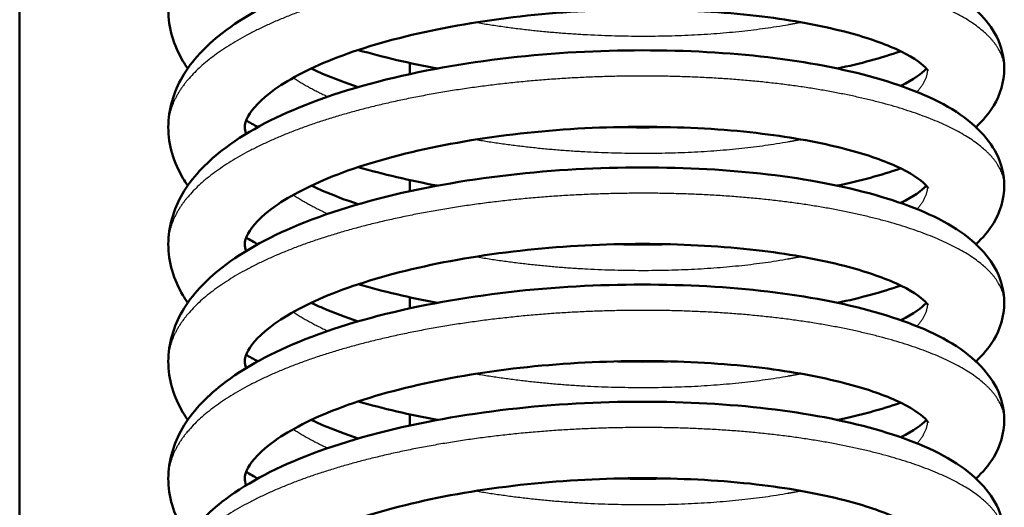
# Model space of a CAD drawing. Header units: millimetres. Extents: x 247 to 1050, y 34 to 1073.
# Tile 17 of 58: x 325.55 to 342.28, y 145.22 to 153.49. Entities that reach past the tile are written whole.
import ezdxf

# ---------------------------------------------------------------- set-up
doc = ezdxf.new("R2010")
doc.units = ezdxf.units.MM
doc.header["$LTSCALE"] = 0.75
doc.layers.add('Visible', color=7, linetype='Continuous', lineweight=50)
doc.layers.add('Visible Narrow', color=7, linetype='Continuous', lineweight=25)

msp = doc.modelspace()

# ---------------------------------------------------------------- linework, layer by layer
at = {"layer": 'Visible'}
msp.add_line((325.552, 100.994, 38.834), (325.552, 184.167, 38.834), dxfattribs=at)
for points, knots in [([(328.077, 151.671, 17.018), (328.077, 151.968, 17.446), (328.166, 152.265, 17.88), (328.479, 152.801, 18.763), (328.709, 153.043, 19.219), (329.364, 153.556, 20.239), (329.845, 153.814, 20.792), (331.002, 154.271, 21.765), (331.71, 154.468, 22.185), (333.177, 154.759, 22.74), (333.951, 154.86, 22.899), (335.47, 154.965, 22.962), (336.235, 154.975, 22.875), (337.675, 154.916, 22.479), (338.368, 154.846, 22.167), (339.617, 154.631, 21.361), (340.182, 154.487, 20.85), (341.143, 154.127, 19.693), (341.546, 153.908, 19.028), (341.964, 153.495, 18.081), (342.07, 153.358, 17.802), (342.229, 153.04, 17.24), (342.277, 152.852, 16.954), (342.277, 152.665, 16.672)], [0, 0, 0, 0, 0.156441, 0.156441, 0.323689, 0.323689, 0.551414, 0.551414, 0.797716, 0.797716, 1.030097, 1.030097, 1.254963, 1.254963, 1.47839, 1.47839, 1.705488, 1.705488, 1.942277, 1.942277, 2.040006, 2.040006, 2.141822, 2.141822, 2.141822, 2.141822]), ([(328.407, 152.665, 14.8), (328.378, 152.706, 14.871), (328.351, 152.749, 14.943), (328.17, 153.054, 15.448), (328.077, 153.356, 15.89), (328.077, 153.659, 16.325)], [1.9564483, 1.9564483, 1.9564483, 1.9564483, 1.9826971, 1.9826971, 2.1417719, 2.1417719, 2.1417719, 2.1417719]), ([(340.984, 152.623, 17.448), (340.984, 152.623, 17.741), (340.972, 152.647, 18.032), (340.858, 152.763, 18.862), (340.687, 152.883, 19.394), (340.205, 153.1, 20.313), (339.906, 153.203, 20.721), (339.157, 153.395, 21.5), (338.681, 153.485, 21.862), (337.612, 153.615, 22.455), (336.999, 153.655, 22.68), (335.735, 153.67, 22.938), (335.067, 153.646, 22.969), (333.77, 153.527, 22.83), (333.124, 153.431, 22.657), (331.952, 153.183, 22.128), (331.409, 153.029, 21.767), (330.516, 152.688, 20.914), (330.148, 152.497, 20.417), (329.645, 152.14, 19.367), (329.495, 151.971, 18.804), (329.388, 151.774, 17.831), (329.377, 151.72, 17.424), (329.377, 151.671, 17.018)], [0.077432, 0.077432, 0.077432, 0.077432, 0.164692, 0.164692, 0.33105, 0.33105, 0.48291, 0.48291, 0.660271, 0.660271, 0.85169, 0.85169, 1.047346, 1.047346, 1.244617, 1.244617, 1.440147, 1.440147, 1.628718, 1.628718, 1.805501, 1.805501, 1.928183, 1.928183, 1.928183, 1.928183]), ([(328.077, 149.683, 17.711), (328.077, 149.98, 18.139), (328.166, 150.277, 18.573), (328.479, 150.813, 19.456), (328.709, 151.055, 19.912), (329.364, 151.568, 20.932), (329.845, 151.825, 21.485), (331.002, 152.283, 22.458), (331.71, 152.48, 22.878), (333.177, 152.771, 23.433), (333.951, 152.872, 23.591), (335.47, 152.977, 23.655), (336.235, 152.987, 23.568), (337.675, 152.928, 23.172), (338.368, 152.858, 22.86), (339.617, 152.643, 22.053), (340.182, 152.499, 21.542), (341.143, 152.139, 20.385), (341.546, 151.92, 19.721), (341.964, 151.506, 18.774), (342.07, 151.37, 18.494), (342.229, 151.051, 17.932), (342.277, 150.864, 17.647), (342.277, 150.677, 17.364)], [0, 0, 0, 0, 0.156441, 0.156441, 0.323689, 0.323689, 0.551414, 0.551414, 0.797716, 0.797716, 1.030097, 1.030097, 1.254963, 1.254963, 1.47839, 1.47839, 1.705488, 1.705488, 1.942277, 1.942277, 2.040006, 2.040006, 2.141822, 2.141822, 2.141822, 2.141822]), ([(332.648, 152.665, 10.113), (332.412, 152.709, 10.195), (332.181, 152.757, 10.289), (331.734, 152.862, 10.5), (331.515, 152.918, 10.617), (331.304, 152.979, 10.745)], [1.3240691, 1.3240691, 1.3240691, 1.3240691, 1.3997606, 1.3997606, 1.4756949, 1.4756949, 1.4756949, 1.4756949]), ([(340.518, 152.958, 12.21), (340.516, 152.957, 12.207), (340.513, 152.957, 12.204), (340.192, 152.845, 11.839), (339.832, 152.747, 11.5), (339.44, 152.665, 11.201)], [0.4576433, 0.4576433, 0.4576433, 0.4576433, 0.4587151, 0.4587151, 0.607494, 0.607494, 0.607494, 0.607494]), ([(330.505, 152.665, 12.498), (330.567, 152.635, 12.421), (330.632, 152.606, 12.345), (330.884, 152.498, 12.069), (331.087, 152.422, 11.879), (331.304, 152.35, 11.705)], [0.4197401, 0.4197401, 0.4197401, 0.4197401, 0.4506737, 0.4506737, 0.5364164, 0.5364164, 0.5364164, 0.5364164]), ([(340.518, 152.371, 13.634), (340.739, 152.478, 14.097), (340.884, 152.589, 14.602), (340.948, 152.658, 15.144), (340.951, 152.661, 15.172), (340.954, 152.665, 15.2)], [1.6162317, 1.6162317, 1.6162317, 1.6162317, 1.7726953, 1.7726953, 1.7812733, 1.7812733, 1.7812733, 1.7812733]), ([(342.277, 152.665, 16.672), (342.277, 152.44, 16.334), (342.207, 152.219, 15.992), (342.016, 151.899, 15.395), (341.913, 151.779, 15.139), (341.797, 151.671, 14.885)], [0, 0, 0, 0, 0.1214535, 0.1214535, 0.2111738, 0.2111738, 0.2111738, 0.2111738]), ([(328.407, 150.677, 15.493), (328.378, 150.718, 15.564), (328.351, 150.761, 15.635), (328.17, 151.066, 16.141), (328.077, 151.368, 16.582), (328.077, 151.671, 17.018)], [1.9564483, 1.9564483, 1.9564483, 1.9564483, 1.9826971, 1.9826971, 2.1417719, 2.1417719, 2.1417719, 2.1417719]), ([(340.984, 150.635, 18.141), (340.984, 150.635, 18.434), (340.972, 150.659, 18.725), (340.858, 150.775, 19.555), (340.687, 150.895, 20.086), (340.205, 151.112, 21.006), (339.906, 151.215, 21.414), (339.157, 151.407, 22.192), (338.681, 151.496, 22.554), (337.612, 151.627, 23.148), (336.999, 151.666, 23.373), (335.735, 151.682, 23.63), (335.067, 151.658, 23.662), (333.77, 151.539, 23.523), (333.124, 151.443, 23.349), (331.952, 151.195, 22.82), (331.409, 151.041, 22.459), (330.516, 150.7, 21.607), (330.148, 150.509, 21.109), (329.645, 150.152, 20.06), (329.495, 149.983, 19.496), (329.388, 149.786, 18.524), (329.377, 149.732, 18.116), (329.377, 149.683, 17.711)], [0.077432, 0.077432, 0.077432, 0.077432, 0.164692, 0.164692, 0.33105, 0.33105, 0.48291, 0.48291, 0.660271, 0.660271, 0.85169, 0.85169, 1.047346, 1.047346, 1.244617, 1.244617, 1.440147, 1.440147, 1.628718, 1.628718, 1.805501, 1.805501, 1.928183, 1.928183, 1.928183, 1.928183]), ([(328.077, 147.694, 18.403), (328.077, 147.992, 18.831), (328.166, 148.289, 19.266), (328.479, 148.825, 20.148), (328.709, 149.067, 20.605), (329.364, 149.58, 21.625), (329.845, 149.837, 22.178), (331.002, 150.295, 23.151), (331.71, 150.492, 23.57), (333.177, 150.782, 24.126), (333.951, 150.884, 24.284), (335.47, 150.989, 24.347), (336.235, 150.999, 24.261), (337.675, 150.94, 23.865), (338.368, 150.87, 23.552), (339.617, 150.655, 22.746), (340.182, 150.51, 22.235), (341.143, 150.151, 21.078), (341.546, 149.932, 20.414), (341.964, 149.518, 19.466), (342.07, 149.382, 19.187), (342.229, 149.063, 18.625), (342.277, 148.876, 18.34), (342.277, 148.688, 18.057)], [0, 0, 0, 0, 0.156441, 0.156441, 0.323689, 0.323689, 0.551414, 0.551414, 0.797716, 0.797716, 1.030097, 1.030097, 1.254963, 1.254963, 1.47839, 1.47839, 1.705488, 1.705488, 1.942277, 1.942277, 2.040006, 2.040006, 2.141822, 2.141822, 2.141822, 2.141822]), ([(332.648, 150.677, 10.806), (332.412, 150.72, 10.888), (332.181, 150.769, 10.982), (331.734, 150.874, 11.192), (331.515, 150.93, 11.309), (331.304, 150.991, 11.437)], [1.3240691, 1.3240691, 1.3240691, 1.3240691, 1.3997606, 1.3997606, 1.4756949, 1.4756949, 1.4756949, 1.4756949]), ([(340.518, 150.97, 12.902), (340.516, 150.969, 12.9), (340.513, 150.969, 12.897), (340.192, 150.857, 12.531), (339.832, 150.759, 12.193), (339.44, 150.677, 11.894)], [0.4576433, 0.4576433, 0.4576433, 0.4576433, 0.4587151, 0.4587151, 0.607494, 0.607494, 0.607494, 0.607494]), ([(330.505, 150.677, 13.19), (330.567, 150.647, 13.113), (330.632, 150.618, 13.038), (330.884, 150.51, 12.762), (331.087, 150.434, 12.572), (331.304, 150.362, 12.397)], [0.4197401, 0.4197401, 0.4197401, 0.4197401, 0.4506737, 0.4506737, 0.5364164, 0.5364164, 0.5364164, 0.5364164]), ([(340.518, 150.383, 14.327), (340.739, 150.49, 14.789), (340.884, 150.601, 15.294), (340.948, 150.67, 15.836), (340.951, 150.673, 15.865), (340.954, 150.677, 15.893)], [1.6162317, 1.6162317, 1.6162317, 1.6162317, 1.7726953, 1.7726953, 1.7812733, 1.7812733, 1.7812733, 1.7812733]), ([(342.277, 150.677, 17.364), (342.277, 150.452, 17.027), (342.207, 150.231, 16.685), (342.016, 149.91, 16.088), (341.913, 149.791, 15.832), (341.797, 149.683, 15.578)], [0, 0, 0, 0, 0.1214535, 0.1214535, 0.2111738, 0.2111738, 0.2111738, 0.2111738]), ([(340.984, 148.647, 18.834), (340.984, 148.647, 19.126), (340.972, 148.671, 19.418), (340.858, 148.786, 20.247), (340.687, 148.907, 20.779), (340.205, 149.124, 21.699), (339.906, 149.226, 22.107), (339.157, 149.419, 22.885), (338.681, 149.508, 23.247), (337.612, 149.639, 23.84), (336.999, 149.678, 24.065), (335.735, 149.694, 24.323), (335.067, 149.67, 24.354), (333.77, 149.551, 24.216), (333.124, 149.455, 24.042), (331.952, 149.207, 23.513), (331.409, 149.053, 23.152), (330.516, 148.712, 22.299), (330.148, 148.521, 21.802), (329.645, 148.164, 20.752), (329.495, 147.995, 20.189), (329.388, 147.798, 19.216), (329.377, 147.744, 18.809), (329.377, 147.694, 18.403)], [0.077432, 0.077432, 0.077432, 0.077432, 0.164692, 0.164692, 0.33105, 0.33105, 0.48291, 0.48291, 0.660271, 0.660271, 0.85169, 0.85169, 1.047346, 1.047346, 1.244617, 1.244617, 1.440147, 1.440147, 1.628718, 1.628718, 1.805501, 1.805501, 1.928183, 1.928183, 1.928183, 1.928183]), ([(328.407, 148.688, 16.185), (328.378, 148.73, 16.257), (328.351, 148.773, 16.328), (328.17, 149.078, 16.833), (328.077, 149.38, 17.275), (328.077, 149.683, 17.711)], [1.9564483, 1.9564483, 1.9564483, 1.9564483, 1.9826971, 1.9826971, 2.1417719, 2.1417719, 2.1417719, 2.1417719]), ([(328.077, 145.706, 19.096), (328.077, 146.004, 19.524), (328.166, 146.301, 19.958), (328.479, 146.837, 20.841), (328.709, 147.079, 21.297), (329.364, 147.592, 22.317), (329.845, 147.849, 22.87), (331.002, 148.307, 23.843), (331.71, 148.504, 24.263), (333.177, 148.794, 24.818), (333.951, 148.896, 24.977), (335.47, 149.001, 25.04), (336.235, 149.011, 24.953), (337.675, 148.952, 24.557), (338.368, 148.882, 24.245), (339.617, 148.667, 23.439), (340.182, 148.522, 22.928), (341.143, 148.163, 21.771), (341.546, 147.944, 21.106), (341.964, 147.53, 20.159), (342.07, 147.394, 19.88), (342.229, 147.075, 19.318), (342.277, 146.888, 19.032), (342.277, 146.7, 18.75)], [0, 0, 0, 0, 0.156441, 0.156441, 0.323689, 0.323689, 0.551414, 0.551414, 0.797716, 0.797716, 1.030097, 1.030097, 1.254963, 1.254963, 1.47839, 1.47839, 1.705488, 1.705488, 1.942277, 1.942277, 2.040006, 2.040006, 2.141822, 2.141822, 2.141822, 2.141822]), ([(332.648, 148.688, 11.499), (332.412, 148.732, 11.581), (332.181, 148.781, 11.675), (331.734, 148.885, 11.885), (331.515, 148.942, 12.002), (331.304, 149.003, 12.13)], [1.3240691, 1.3240691, 1.3240691, 1.3240691, 1.3997606, 1.3997606, 1.4756949, 1.4756949, 1.4756949, 1.4756949]), ([(340.518, 148.982, 13.595), (340.516, 148.981, 13.592), (340.513, 148.98, 13.59), (340.192, 148.869, 13.224), (339.832, 148.771, 12.886), (339.44, 148.688, 12.587)], [0.4576433, 0.4576433, 0.4576433, 0.4576433, 0.4587151, 0.4587151, 0.607494, 0.607494, 0.607494, 0.607494]), ([(330.505, 148.688, 13.883), (330.567, 148.659, 13.806), (330.632, 148.63, 13.731), (330.884, 148.522, 13.455), (331.087, 148.446, 13.264), (331.304, 148.374, 13.09)], [0.4197401, 0.4197401, 0.4197401, 0.4197401, 0.4506737, 0.4506737, 0.5364164, 0.5364164, 0.5364164, 0.5364164]), ([(340.518, 148.395, 15.019), (340.739, 148.502, 15.482), (340.884, 148.613, 15.987), (340.948, 148.682, 16.529), (340.951, 148.685, 16.557), (340.954, 148.688, 16.585)], [1.6162317, 1.6162317, 1.6162317, 1.6162317, 1.7726953, 1.7726953, 1.7812733, 1.7812733, 1.7812733, 1.7812733]), ([(342.277, 148.688, 18.057), (342.277, 148.464, 17.72), (342.207, 148.243, 17.377), (342.016, 147.922, 16.781), (341.913, 147.803, 16.525), (341.797, 147.694, 16.27)], [0, 0, 0, 0, 0.1214535, 0.1214535, 0.2111738, 0.2111738, 0.2111738, 0.2111738]), ([(328.407, 146.7, 16.878), (328.378, 146.742, 16.949), (328.351, 146.785, 17.021), (328.17, 147.09, 17.526), (328.077, 147.392, 17.968), (328.077, 147.694, 18.403)], [1.9564483, 1.9564483, 1.9564483, 1.9564483, 1.9826971, 1.9826971, 2.1417719, 2.1417719, 2.1417719, 2.1417719]), ([(340.984, 146.659, 19.526), (340.984, 146.659, 19.819), (340.972, 146.683, 20.11), (340.858, 146.798, 20.94), (340.687, 146.919, 21.472), (340.205, 147.136, 22.391), (339.906, 147.238, 22.799), (339.157, 147.431, 23.578), (338.681, 147.52, 23.94), (337.612, 147.651, 24.533), (336.999, 147.69, 24.758), (335.735, 147.706, 25.016), (335.067, 147.681, 25.047), (333.77, 147.563, 24.908), (333.124, 147.467, 24.735), (331.952, 147.219, 24.206), (331.409, 147.065, 23.844), (330.516, 146.724, 22.992), (330.148, 146.533, 22.495), (329.645, 146.176, 21.445), (329.495, 146.007, 20.882), (329.388, 145.81, 19.909), (329.377, 145.756, 19.502), (329.377, 145.706, 19.096)], [0.077432, 0.077432, 0.077432, 0.077432, 0.164692, 0.164692, 0.33105, 0.33105, 0.48291, 0.48291, 0.660271, 0.660271, 0.85169, 0.85169, 1.047346, 1.047346, 1.244617, 1.244617, 1.440147, 1.440147, 1.628718, 1.628718, 1.805501, 1.805501, 1.928183, 1.928183, 1.928183, 1.928183]), ([(328.077, 143.718, 19.789), (328.077, 144.016, 20.217), (328.166, 144.313, 20.651), (328.479, 144.849, 21.534), (328.709, 145.091, 21.99), (329.364, 145.604, 23.01), (329.845, 145.861, 23.563), (331.002, 146.319, 24.536), (331.71, 146.516, 24.956), (333.177, 146.806, 25.511), (333.951, 146.908, 25.669), (335.47, 147.013, 25.733), (336.235, 147.023, 25.646), (337.675, 146.964, 25.25), (338.368, 146.894, 24.938), (339.617, 146.679, 24.131), (340.182, 146.534, 23.62), (341.143, 146.175, 22.463), (341.546, 145.956, 21.799), (341.964, 145.542, 20.851), (342.07, 145.406, 20.572), (342.229, 145.087, 20.01), (342.277, 144.9, 19.725), (342.277, 144.712, 19.442)], [0, 0, 0, 0, 0.156441, 0.156441, 0.323689, 0.323689, 0.551414, 0.551414, 0.797716, 0.797716, 1.030097, 1.030097, 1.254963, 1.254963, 1.47839, 1.47839, 1.705488, 1.705488, 1.942277, 1.942277, 2.040006, 2.040006, 2.141822, 2.141822, 2.141822, 2.141822]), ([(332.648, 146.7, 12.191), (332.412, 146.744, 12.273), (332.181, 146.793, 12.367), (331.734, 146.897, 12.578), (331.515, 146.954, 12.695), (331.304, 147.015, 12.823)], [1.3240691, 1.3240691, 1.3240691, 1.3240691, 1.3997606, 1.3997606, 1.4756949, 1.4756949, 1.4756949, 1.4756949]), ([(340.518, 146.994, 14.288), (340.516, 146.993, 14.285), (340.513, 146.992, 14.282), (340.192, 146.881, 13.917), (339.832, 146.783, 13.578), (339.44, 146.7, 13.279)], [0.4576433, 0.4576433, 0.4576433, 0.4576433, 0.4587151, 0.4587151, 0.607494, 0.607494, 0.607494, 0.607494]), ([(330.505, 146.7, 14.576), (330.567, 146.671, 14.499), (330.632, 146.642, 14.423), (330.884, 146.534, 14.147), (331.087, 146.458, 13.957), (331.304, 146.386, 13.783)], [0.4197401, 0.4197401, 0.4197401, 0.4197401, 0.4506737, 0.4506737, 0.5364164, 0.5364164, 0.5364164, 0.5364164]), ([(340.518, 146.407, 15.712), (340.739, 146.514, 16.175), (340.884, 146.625, 16.68), (340.948, 146.694, 17.222), (340.951, 146.697, 17.25), (340.954, 146.7, 17.278)], [1.6162317, 1.6162317, 1.6162317, 1.6162317, 1.7726953, 1.7726953, 1.7812733, 1.7812733, 1.7812733, 1.7812733]), ([(342.277, 146.7, 18.75), (342.277, 146.476, 18.412), (342.207, 146.255, 18.07), (342.016, 145.934, 17.473), (341.913, 145.814, 17.217), (341.797, 145.706, 16.963)], [0, 0, 0, 0, 0.1214535, 0.1214535, 0.2111738, 0.2111738, 0.2111738, 0.2111738]), ([(328.407, 144.712, 17.571), (328.378, 144.754, 17.642), (328.351, 144.797, 17.713), (328.17, 145.102, 18.219), (328.077, 145.404, 18.66), (328.077, 145.706, 19.096)], [1.9564483, 1.9564483, 1.9564483, 1.9564483, 1.9826971, 1.9826971, 2.1417719, 2.1417719, 2.1417719, 2.1417719]), ([(340.984, 144.671, 20.219), (340.984, 144.671, 20.512), (340.972, 144.695, 20.803), (340.858, 144.81, 21.633), (340.687, 144.931, 22.164), (340.205, 145.148, 23.084), (339.906, 145.25, 23.492), (339.157, 145.443, 24.27), (338.681, 145.532, 24.632), (337.612, 145.663, 25.226), (336.999, 145.702, 25.451), (335.735, 145.718, 25.708), (335.067, 145.693, 25.74), (333.77, 145.575, 25.601), (333.124, 145.479, 25.427), (331.952, 145.231, 24.898), (331.409, 145.077, 24.537), (330.516, 144.736, 23.685), (330.148, 144.545, 23.187), (329.645, 144.188, 22.138), (329.495, 144.019, 21.574), (329.388, 143.822, 20.602), (329.377, 143.768, 20.194), (329.377, 143.718, 19.789)], [0.077432, 0.077432, 0.077432, 0.077432, 0.164692, 0.164692, 0.33105, 0.33105, 0.48291, 0.48291, 0.660271, 0.660271, 0.85169, 0.85169, 1.047346, 1.047346, 1.244617, 1.244617, 1.440147, 1.440147, 1.628718, 1.628718, 1.805501, 1.805501, 1.928183, 1.928183, 1.928183, 1.928183])]:
    msp.add_open_spline(points, degree=3, knots=knots, dxfattribs=at)
for points in [[(332.177, 152.57, -37.018), (332.177, 152.633, -37.028), (332.177, 152.696, -37.038), (332.177, 152.76, -37.047)], [(329.597, 151.671, 12.876), (329.529, 151.708, 12.954), (329.463, 151.746, 13.034), (329.399, 151.785, 13.114)], [(329.377, 151.671, 17.018), (329.377, 151.637, 16.741), (329.383, 151.602, 16.464), (329.4, 151.556, 16.189)], [(335.705, 151.671, 10.436), (335.995, 151.664, 10.464), (336.285, 151.664, 10.512), (336.57, 151.671, 10.579)], [(332.177, 150.582, -36.725), (332.177, 150.645, -36.734), (332.177, 150.708, -36.743), (332.177, 150.771, -36.753)], [(329.597, 149.683, 13.569), (329.529, 149.72, 13.647), (329.463, 149.758, 13.727), (329.399, 149.797, 13.807)], [(329.377, 149.683, 17.711), (329.377, 149.649, 17.437), (329.382, 149.612, 17.162), (329.399, 149.568, 16.89)], [(335.705, 149.683, 11.129), (335.995, 149.676, 11.156), (336.285, 149.676, 11.204), (336.57, 149.683, 11.272)], [(332.177, 148.594, -36.449), (332.177, 148.657, -36.458), (332.177, 148.72, -36.466), (332.177, 148.783, -36.475)], [(329.377, 147.694, 18.403), (329.377, 147.661, 18.127), (329.383, 147.626, 17.849), (329.4, 147.58, 17.574)], [(329.597, 147.694, 14.262), (329.529, 147.732, 14.34), (329.463, 147.77, 14.419), (329.399, 147.809, 14.5)], [(335.705, 147.694, 11.821), (335.995, 147.688, 11.849), (336.285, 147.688, 11.897), (336.57, 147.695, 11.965)], [(332.177, 146.606, -36.194), (332.177, 146.669, -36.202), (332.177, 146.732, -36.21), (332.177, 146.795, -36.218)], [(329.377, 145.706, 19.096), (329.377, 145.673, 18.819), (329.383, 145.638, 18.542), (329.4, 145.592, 18.267)], [(329.597, 145.706, 14.954), (329.529, 145.744, 15.032), (329.463, 145.782, 15.112), (329.399, 145.821, 15.192)], [(335.705, 145.706, 12.514), (335.995, 145.7, 12.542), (336.285, 145.7, 12.59), (336.57, 145.706, 12.657)]]:
    msp.add_open_spline(points, degree=3, dxfattribs=at)
at = {"layer": 'Visible Narrow'}
for points, weights, knots in [([(342.277, 152.665, 16.672), (342.277, 152.984, 17.751), (341.93, 153.287, 18.778), (341.217, 153.91, 20.885), (339.351, 154.256, 22.2), (337.484, 154.603, 23.515), (335.177, 154.504, 23.549), (332.871, 154.404, 23.584), (331.004, 153.859, 22.338), (329.138, 153.313, 21.092), (328.425, 152.492, 19.055), (328.077, 152.091, 18.062), (328.077, 151.671, 17.018)], [0.975528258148, 0.975528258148, 1, 0.951056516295, 1, 0.951056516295, 1, 0.951056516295, 1, 0.951056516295, 1, 0.975528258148, 0.975528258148], [0.11842105, 0.11842105, 0.11842105, 0.12105263, 0.12105263, 0.12631579, 0.12631579, 0.13157895, 0.13157895, 0.13684211, 0.13684211, 0.14210526, 0.14210526, 0.14473684, 0.14473684, 0.14473684]), ([(333.303, 153.448, 10.586), (334.214, 153.292, 10.311), (335.177, 153.241, 10.329), (337.062, 153.142, 10.363), (338.587, 153.407, 11.444), (338.705, 153.428, 11.528), (338.82, 153.45, 11.618)], [0.975582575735, 0.974375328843, 1, 0.951056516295, 1, 0.996004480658, 0.992661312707], [0.049876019, 0.049876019, 0.049876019, 0.052631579, 0.052631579, 0.057894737, 0.057894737, 0.058324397, 0.058324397, 0.058324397]), ([(342.277, 150.677, 17.364), (342.277, 150.996, 18.444), (341.93, 151.299, 19.471), (341.217, 151.921, 21.577), (339.351, 152.268, 22.892), (337.484, 152.615, 24.207), (335.177, 152.516, 24.242), (332.871, 152.416, 24.277), (331.004, 151.871, 23.031), (329.138, 151.325, 21.785), (328.425, 150.504, 19.748), (328.077, 150.103, 18.755), (328.077, 149.683, 17.711)], [0.975528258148, 0.975528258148, 1, 0.951056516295, 1, 0.951056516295, 1, 0.951056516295, 1, 0.951056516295, 1, 0.975528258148, 0.975528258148], [0.17105263, 0.17105263, 0.17105263, 0.17368421, 0.17368421, 0.17894737, 0.17894737, 0.18421053, 0.18421053, 0.18947368, 0.18947368, 0.19473684, 0.19473684, 0.19736842, 0.19736842, 0.19736842]), ([(333.303, 151.46, 11.279), (334.214, 151.304, 11.004), (335.177, 151.253, 11.021), (337.062, 151.154, 11.056), (338.587, 151.419, 12.137), (338.705, 151.44, 12.221), (338.82, 151.462, 12.311)], [0.975582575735, 0.974375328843, 1, 0.951056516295, 1, 0.996004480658, 0.992661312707], [0.102507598, 0.102507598, 0.102507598, 0.105263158, 0.105263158, 0.110526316, 0.110526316, 0.110955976, 0.110955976, 0.110955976]), ([(342.277, 148.688, 18.057), (342.277, 149.008, 19.137), (341.93, 149.311, 20.163), (341.217, 149.933, 22.27), (339.351, 150.28, 23.585), (337.484, 150.627, 24.9), (335.177, 150.527, 24.935), (332.871, 150.428, 24.969), (331.004, 149.883, 23.724), (329.138, 149.337, 22.478), (328.425, 148.516, 20.44), (328.077, 148.115, 19.447), (328.077, 147.694, 18.403)], [0.975528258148, 0.975528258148, 1, 0.951056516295, 1, 0.951056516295, 1, 0.951056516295, 1, 0.951056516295, 1, 0.975528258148, 0.975528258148], [0.22368421, 0.22368421, 0.22368421, 0.22631579, 0.22631579, 0.23157895, 0.23157895, 0.23684211, 0.23684211, 0.24210526, 0.24210526, 0.24736842, 0.24736842, 0.25, 0.25, 0.25]), ([(333.303, 149.472, 11.972), (334.214, 149.316, 11.696), (335.177, 149.265, 11.714), (337.062, 149.166, 11.749), (338.587, 149.431, 12.829), (338.705, 149.452, 12.913), (338.82, 149.474, 13.003)], [0.975582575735, 0.974375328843, 1, 0.951056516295, 1, 0.996004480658, 0.992661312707], [0.155139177, 0.155139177, 0.155139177, 0.157894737, 0.157894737, 0.163157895, 0.163157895, 0.163587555, 0.163587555, 0.163587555]), ([(342.277, 146.7, 18.75), (342.277, 147.019, 19.829), (341.93, 147.323, 20.856), (341.217, 147.945, 22.963), (339.351, 148.292, 24.278), (337.484, 148.639, 25.593), (335.177, 148.539, 25.627), (332.871, 148.44, 25.662), (331.004, 147.894, 24.416), (329.138, 147.349, 23.17), (328.425, 146.528, 21.133), (328.077, 146.127, 20.14), (328.077, 145.706, 19.096)], [0.975528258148, 0.975528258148, 1, 0.951056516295, 1, 0.951056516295, 1, 0.951056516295, 1, 0.951056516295, 1, 0.975528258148, 0.975528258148], [0.27631579, 0.27631579, 0.27631579, 0.27894737, 0.27894737, 0.28421053, 0.28421053, 0.28947368, 0.28947368, 0.29473684, 0.29473684, 0.3, 0.3, 0.30263158, 0.30263158, 0.30263158]), ([(333.303, 147.484, 12.664), (334.214, 147.328, 12.389), (335.177, 147.277, 12.407), (337.062, 147.178, 12.441), (338.587, 147.443, 13.522), (338.706, 147.464, 13.606), (338.82, 147.486, 13.696)], [0.975582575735, 0.974375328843, 1, 0.951056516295, 1, 0.99599901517, 0.992652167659], [0.207770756, 0.207770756, 0.207770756, 0.210526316, 0.210526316, 0.215789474, 0.215789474, 0.216219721, 0.216219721, 0.216219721]), ([(342.277, 144.712, 19.442), (342.277, 145.031, 20.522), (341.93, 145.335, 21.549), (341.217, 145.957, 23.655), (339.351, 146.304, 24.97), (337.484, 146.651, 26.285), (335.177, 146.551, 26.32), (332.871, 146.452, 26.355), (331.004, 145.906, 25.109), (329.138, 145.361, 23.863), (328.425, 144.54, 21.826), (328.077, 144.139, 20.833), (328.077, 143.718, 19.789)], [0.975528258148, 0.975528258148, 1, 0.951056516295, 1, 0.951056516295, 1, 0.951056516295, 1, 0.951056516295, 1, 0.975528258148, 0.975528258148], [0.32894737, 0.32894737, 0.32894737, 0.33157895, 0.33157895, 0.33684211, 0.33684211, 0.34210526, 0.34210526, 0.34736842, 0.34736842, 0.35263158, 0.35263158, 0.35526316, 0.35526316, 0.35526316]), ([(333.303, 145.496, 13.357), (334.214, 145.34, 13.082), (335.177, 145.289, 13.099), (337.062, 145.19, 13.134), (338.587, 145.455, 14.215), (338.705, 145.475, 14.299), (338.82, 145.498, 14.389)], [0.975582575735, 0.974375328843, 1, 0.951056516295, 1, 0.996004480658, 0.992661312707], [0.260402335, 0.260402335, 0.260402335, 0.263157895, 0.263157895, 0.268421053, 0.268421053, 0.268850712, 0.268850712, 0.268850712])]:
    msp.add_rational_spline(points, weights, degree=2, knots=knots, dxfattribs=at)
for points, weights in [([(340.793, 152.268, 15.273), (340.964, 152.449, 15.911), (340.977, 152.636, 16.57)], [0.991290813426, 0.976654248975, 0.97560869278]), ([(330.201, 152.508, 13.572), (330.458, 152.339, 13.176), (330.785, 152.187, 12.827)], [0.977464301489, 0.973716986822, 0.97722279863]), ([(329.377, 151.671, 17.018), (329.377, 151.609, 16.871), (329.386, 151.548, 16.724)], [0.975528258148, 0.975528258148, 0.976262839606]), ([(340.793, 150.28, 15.966), (340.964, 150.461, 16.604), (340.977, 150.648, 17.263)], [0.991290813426, 0.976654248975, 0.97560869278]), ([(330.201, 150.52, 14.265), (330.458, 150.351, 13.868), (330.785, 150.199, 13.52)], [0.977464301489, 0.973716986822, 0.97722279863]), ([(329.377, 149.683, 17.711), (329.377, 149.621, 17.563), (329.386, 149.56, 17.416)], [0.975528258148, 0.975528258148, 0.976262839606]), ([(330.201, 148.532, 14.957), (330.458, 148.363, 14.561), (330.785, 148.211, 14.212)], [0.977464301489, 0.973716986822, 0.97722279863]), ([(340.793, 148.292, 16.659), (340.964, 148.473, 17.297), (340.977, 148.66, 17.955)], [0.991290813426, 0.976654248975, 0.97560869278]), ([(329.377, 147.694, 18.403), (329.377, 147.633, 18.256), (329.386, 147.572, 18.109)], [0.975528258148, 0.975528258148, 0.976262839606]), ([(330.201, 146.544, 15.65), (330.458, 146.375, 15.254), (330.785, 146.223, 14.905)], [0.977464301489, 0.973716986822, 0.97722279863]), ([(340.793, 146.303, 17.351), (340.964, 146.485, 17.989), (340.977, 146.672, 18.648)], [0.991290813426, 0.976654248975, 0.97560869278]), ([(329.377, 145.706, 19.096), (329.377, 145.645, 18.949), (329.386, 145.584, 18.802)], [0.975528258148, 0.975528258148, 0.976262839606])]:
    msp.add_rational_spline(points, weights, degree=2, dxfattribs=at)
for points in [[(336.377, 151.674, -35.07), (336.377, 151.672, -35.07), (336.377, 151.67, -35.07), (336.377, 151.667, -35.069)], [(336.377, 149.686, -34.788), (336.377, 149.684, -34.788), (336.377, 149.681, -34.787), (336.377, 149.679, -34.787)], [(336.377, 147.698, -34.524), (336.377, 147.696, -34.523), (336.377, 147.693, -34.523), (336.377, 147.691, -34.523)], [(336.377, 145.71, -34.28), (336.377, 145.708, -34.28), (336.377, 145.705, -34.28), (336.377, 145.703, -34.279)]]:
    msp.add_open_spline(points, degree=3, dxfattribs=at)

doc.saveas('drawing.dxf')
